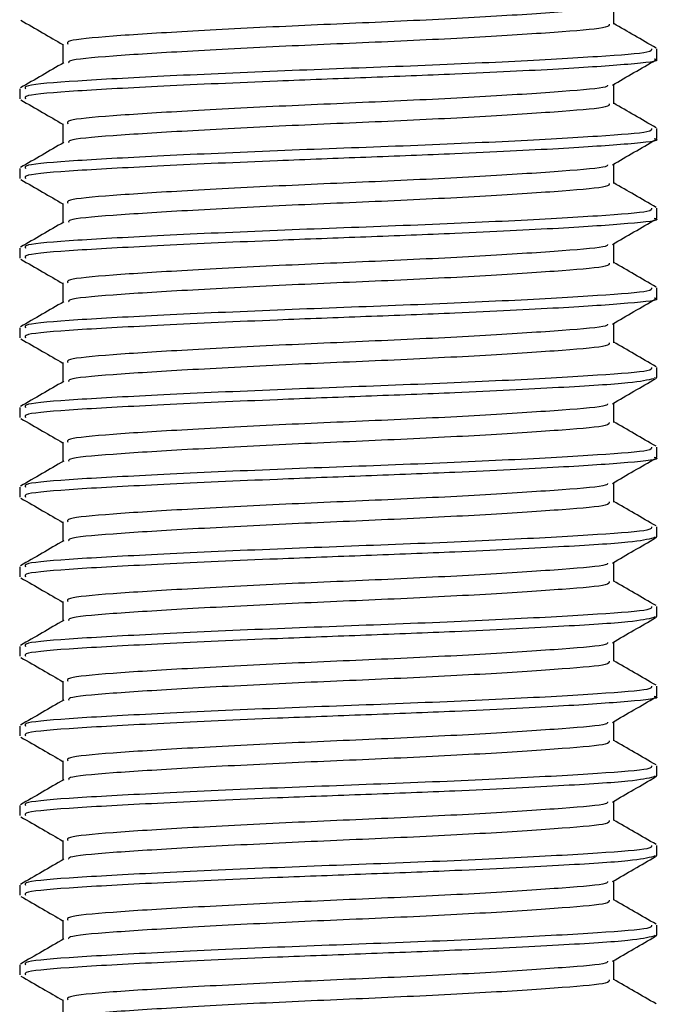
# Model space of a CAD drawing. Header units: millimetres. Extents: x 0 to 420, y 0 to 299.
# Tile 18 of 72: x 103.88 to 106.37, y 153.02 to 156.85. Entities that reach past the tile are written whole.
import ezdxf

# ---------------------------------------------------------------- set-up
doc = ezdxf.new("R2010")
doc.units = ezdxf.units.MM

msp = doc.modelspace()

# ---------------------------------------------------------------- linework, layer by layer
at = {"color": 7, "linetype": 'Continuous', "lineweight": 25}
for p, q in [((106.1858, 156.8341), (106.1858, 156.9095)), ((104.0444, 156.7567), (104.0444, 156.6815)), ((106.3534, 156.6987), (106.3534, 156.7375)), ((106.1858, 156.5245), (106.1858, 156.6)), ((103.8768, 156.5827), (103.8768, 156.544)), ((104.0444, 156.4471), (104.0444, 156.3719)), ((106.3534, 156.3891), (106.3534, 156.428)), ((106.1858, 156.2149), (106.1858, 156.2904)), ((103.8768, 156.2731), (103.8768, 156.2344)), ((104.0444, 156.1375), (104.0444, 156.0624)), ((106.3534, 156.0795), (106.3534, 156.1184)), ((103.8768, 155.9635), (103.8768, 155.9248)), ((106.1858, 155.9054), (106.1858, 155.9808)), ((104.0444, 155.828), (104.0444, 155.7528)), ((106.3534, 155.77), (106.3534, 155.8088)), ((103.8768, 155.6539), (103.8768, 155.6153)), ((106.1858, 155.5958), (106.1858, 155.6712)), ((104.0444, 155.5184), (104.0444, 155.4432)), ((106.3534, 155.4604), (106.3534, 155.4992)), ((106.3425, 155.4604), (106.3516, 155.4577)), ((103.8768, 155.3444), (103.8768, 155.3057)), ((106.1858, 155.2862), (106.1858, 155.3617)), ((104.0444, 155.2088), (104.0444, 155.1336)), ((106.3534, 155.1508), (106.3534, 155.1897)), ((103.8768, 155.0348), (103.8768, 154.9961)), ((106.1858, 154.9766), (106.1858, 155.0521)), ((104.0444, 154.8992), (104.0444, 154.8241)), ((106.3534, 154.8413), (106.3534, 154.8801)), ((106.3425, 154.8413), (106.3516, 154.8386)), ((103.8768, 154.7252), (103.8768, 154.6865)), ((106.1858, 154.6671), (106.1858, 154.7425)), ((104.0444, 154.5897), (104.0444, 154.5145)), ((106.3534, 154.5317), (106.3534, 154.5705)), ((106.3425, 154.5317), (106.3516, 154.529)), ((103.8768, 154.4157), (103.8768, 154.377)), ((106.1858, 154.3575), (106.1858, 154.433)), ((104.0444, 154.2801), (104.0444, 154.2049)), ((106.3534, 154.2221), (106.3534, 154.261)), ((106.1858, 154.0479), (106.1858, 154.1234)), ((103.8768, 154.1061), (103.8768, 154.0674)), ((104.0444, 153.9705), (104.0444, 153.8954)), ((106.3534, 153.9125), (106.3534, 153.9514)), ((106.3425, 153.9125), (106.3516, 153.9098)), ((106.1858, 153.7384), (106.1858, 153.8138)), ((103.8768, 153.7965), (103.8768, 153.7578)), ((104.0444, 153.661), (104.0444, 153.5858)), ((106.3534, 153.603), (106.3534, 153.6418)), ((106.3425, 153.603), (106.3516, 153.6003)), ((106.1858, 153.4288), (106.1858, 153.5042)), ((103.8768, 153.4869), (103.8768, 153.4483)), ((104.0444, 153.3514), (104.0444, 153.2762)), ((106.3534, 153.2934), (106.3534, 153.3322)), ((106.3425, 153.2934), (106.3516, 153.2907)), ((106.1858, 153.1192), (106.1858, 153.1947)), ((103.8768, 153.1774), (103.8768, 153.1387)), ((104.0444, 153.0418), (104.0444, 152.9666))]:
    msp.add_line(p, q, dxfattribs=at)
for points, knots in [([(106.1617, 156.9066), (106.1612, 156.904), (106.1595, 156.8951), (105.9978, 156.882), (105.7042, 156.8619), (105.3153, 156.8427), (104.9011, 156.8257), (104.5158, 156.8052), (104.2227, 156.7872), (104.0569, 156.7714), (104.0616, 156.7608), (104.0634, 156.7567)], [0, 0, 0, 0, 0.049291, 0.1713, 0.298129, 0.423847, 0.546329, 0.673755, 0.7978, 0.921721, 1, 1, 1, 1]), ([(103.8816, 156.849), (103.9096, 156.8328), (103.9639, 156.8014), (104.0181, 156.7699), (104.0444, 156.7547)], [0, 0, 0, 0, 0.5163558, 1, 1, 1, 1]), ([(106.1676, 156.8342), (106.1683, 156.8299), (106.1701, 156.8192), (106, 156.8045), (105.7036, 156.7845), (105.3155, 156.7653), (104.9012, 156.7483), (104.5153, 156.7278), (104.2246, 156.7098), (104.0658, 156.6954), (104.0669, 156.6863), (104.0672, 156.6837)], [0, 0, 0, 0, 0.0812126, 0.2026951, 0.3289775, 0.4541529, 0.5761068, 0.7029826, 0.8264929, 0.9498795, 1, 1, 1, 1]), ([(106.3503, 156.741), (106.3223, 156.7573), (106.2675, 156.789), (106.2126, 156.8208), (106.1858, 156.8363)], [0, 0, 0, 0, 0.51126, 1, 1, 1, 1]), ([(106.3324, 156.7375), (106.3333, 156.7332), (106.3354, 156.7225), (106.1385, 156.7078), (105.7957, 156.6878), (105.3468, 156.6686), (104.8676, 156.6515), (104.422, 156.6311), (104.0831, 156.613), (103.8916, 156.5973), (103.8969, 156.5867), (103.8989, 156.5827)], [0, 0, 0, 0, 0.079524, 0.197738, 0.320617, 0.442421, 0.561093, 0.684549, 0.804734, 0.924799, 1, 1, 1, 1]), ([(104.048, 156.6836), (104.02, 156.6674), (103.964, 156.6349), (103.9079, 156.6025), (103.8799, 156.5862)], [0, 0, 0, 0, 0.499899, 1, 1, 1, 1]), ([(106.3425, 156.6987), (106.346, 156.6978), (106.3745, 156.6904), (106.2564, 156.6777), (105.9917, 156.6596), (105.6141, 156.6408), (105.2277, 156.6259), (104.8313, 156.6111), (104.4219, 156.5924), (104.0831, 156.5743), (103.8916, 156.5586), (103.8969, 156.548), (103.8989, 156.544)], [0, 0, 0, 0, 0.016783, 0.137002, 0.256981, 0.380436, 0.472269, 0.56119, 0.684619, 0.804777, 0.924815, 1, 1, 1, 1]), ([(106.1805, 156.5969), (106.2085, 156.6131), (106.2646, 156.6456), (106.3206, 156.678), (106.3486, 156.6942)], [0, 0, 0, 0, 0.49991, 1, 1, 1, 1]), ([(106.1617, 156.597), (106.1612, 156.5945), (106.1595, 156.5855), (105.9978, 156.5724), (105.7042, 156.5523), (105.3153, 156.5332), (104.9011, 156.5161), (104.5158, 156.4957), (104.2227, 156.4776), (104.0569, 156.4619), (104.0616, 156.4512), (104.0634, 156.4471)], [0, 0, 0, 0, 0.049291, 0.1713, 0.298129, 0.423847, 0.546329, 0.673755, 0.7978, 0.921721, 1, 1, 1, 1]), ([(103.8816, 156.5394), (103.9096, 156.5232), (103.9639, 156.4918), (104.0181, 156.4604), (104.0444, 156.4452)], [0, 0, 0, 0, 0.516356, 1, 1, 1, 1]), ([(106.1676, 156.5246), (106.1683, 156.5203), (106.1701, 156.5096), (106, 156.495), (105.7036, 156.475), (105.3155, 156.4558), (104.9012, 156.4387), (104.5153, 156.4183), (104.2246, 156.4002), (104.0658, 156.3859), (104.0669, 156.3767), (104.0672, 156.3741)], [0, 0, 0, 0, 0.0812126, 0.2026951, 0.3289775, 0.4541529, 0.5761068, 0.7029826, 0.8264929, 0.9498795, 1, 1, 1, 1]), ([(106.3503, 156.4315), (106.3223, 156.4477), (106.2675, 156.4794), (106.2126, 156.5112), (106.1858, 156.5267)], [0, 0, 0, 0, 0.51126, 1, 1, 1, 1]), ([(106.3324, 156.428), (106.3333, 156.4236), (106.3354, 156.4129), (106.1385, 156.3982), (105.7957, 156.3782), (105.3468, 156.359), (104.8676, 156.342), (104.422, 156.3215), (104.0831, 156.3035), (103.8916, 156.2878), (103.8969, 156.2772), (103.8989, 156.2731)], [0, 0, 0, 0, 0.0795242, 0.1977381, 0.3206174, 0.4424209, 0.5610929, 0.684549, 0.8047339, 0.9247987, 1, 1, 1, 1]), ([(104.048, 156.3741), (104.02, 156.3578), (103.964, 156.3254), (103.9079, 156.2929), (103.8799, 156.2767)], [0, 0, 0, 0, 0.4998987, 1, 1, 1, 1]), ([(106.3425, 156.3891), (106.346, 156.3882), (106.3745, 156.3808), (106.2564, 156.3681), (105.9917, 156.3501), (105.6141, 156.3312), (105.2277, 156.3164), (104.8313, 156.3015), (104.4219, 156.2828), (104.0831, 156.2648), (103.8916, 156.2491), (103.8969, 156.2385), (103.8989, 156.2344)], [0, 0, 0, 0, 0.016783, 0.137002, 0.256981, 0.380436, 0.472269, 0.56119, 0.684619, 0.804777, 0.924815, 1, 1, 1, 1]), ([(106.1805, 156.2873), (106.2085, 156.3035), (106.2646, 156.336), (106.3206, 156.3684), (106.3486, 156.3847)], [0, 0, 0, 0, 0.49991, 1, 1, 1, 1]), ([(106.1617, 156.2875), (106.1612, 156.2849), (106.1595, 156.2759), (105.9978, 156.2628), (105.7042, 156.2428), (105.3153, 156.2236), (104.9011, 156.2065), (104.5158, 156.1861), (104.2227, 156.168), (104.0569, 156.1523), (104.0616, 156.1417), (104.0634, 156.1376)], [0, 0, 0, 0, 0.049291, 0.1713, 0.298129, 0.423847, 0.546329, 0.673755, 0.7978, 0.921721, 1, 1, 1, 1]), ([(103.8816, 156.2299), (103.9096, 156.2136), (103.9639, 156.1822), (104.0181, 156.1508), (104.0444, 156.1356)], [0, 0, 0, 0, 0.516356, 1, 1, 1, 1]), ([(106.1676, 156.2151), (106.1683, 156.2108), (106.1701, 156.2001), (106, 156.1854), (105.7036, 156.1654), (105.3155, 156.1462), (104.9012, 156.1291), (104.5153, 156.1087), (104.2246, 156.0906), (104.0658, 156.0763), (104.0669, 156.0672), (104.0672, 156.0645)], [0, 0, 0, 0, 0.0812126, 0.2026951, 0.3289775, 0.4541529, 0.5761068, 0.7029826, 0.8264929, 0.9498795, 1, 1, 1, 1]), ([(106.3503, 156.1219), (106.3223, 156.1381), (106.2675, 156.1699), (106.2126, 156.2016), (106.1858, 156.2171)], [0, 0, 0, 0, 0.51126, 1, 1, 1, 1]), ([(106.3324, 156.1184), (106.3333, 156.1141), (106.3354, 156.1033), (106.1385, 156.0886), (105.7957, 156.0687), (105.3468, 156.0495), (104.8676, 156.0324), (104.422, 156.012), (104.0831, 155.9939), (103.8916, 155.9782), (103.8969, 155.9676), (103.8989, 155.9635)], [0, 0, 0, 0, 0.079524, 0.197738, 0.320617, 0.442421, 0.561093, 0.684549, 0.804734, 0.924799, 1, 1, 1, 1]), ([(104.048, 156.0645), (104.02, 156.0483), (103.964, 156.0158), (103.9079, 155.9833), (103.8799, 155.9671)], [0, 0, 0, 0, 0.499899, 1, 1, 1, 1]), ([(106.3425, 156.0795), (106.346, 156.0786), (106.3745, 156.0713), (106.2564, 156.0585), (105.9917, 156.0405), (105.6141, 156.0217), (105.2277, 156.0068), (104.8313, 155.992), (104.4219, 155.9733), (104.0831, 155.9552), (103.8916, 155.9395), (103.8969, 155.9289), (103.8989, 155.9248)], [0, 0, 0, 0, 0.016783, 0.137002, 0.256981, 0.380436, 0.472269, 0.56119, 0.684619, 0.804777, 0.924815, 1, 1, 1, 1]), ([(106.1805, 155.9777), (106.2085, 155.994), (106.2646, 156.0264), (106.3206, 156.0589), (106.3486, 156.0751)], [0, 0, 0, 0, 0.49991, 1, 1, 1, 1]), ([(106.1617, 155.9779), (106.1612, 155.9753), (106.1595, 155.9663), (105.9978, 155.9532), (105.7042, 155.9332), (105.3153, 155.914), (104.9011, 155.8969), (104.5158, 155.8765), (104.2227, 155.8585), (104.0569, 155.8427), (104.0616, 155.8321), (104.0634, 155.828)], [0, 0, 0, 0, 0.049291, 0.1713, 0.298129, 0.423847, 0.546329, 0.673755, 0.7978, 0.921721, 1, 1, 1, 1]), ([(103.8816, 155.9203), (103.9096, 155.9041), (103.9639, 155.8727), (104.0181, 155.8412), (104.0444, 155.826)], [0, 0, 0, 0, 0.516356, 1, 1, 1, 1]), ([(106.3503, 155.8123), (106.3223, 155.8285), (106.2675, 155.8603), (106.2126, 155.8921), (106.1858, 155.9076)], [0, 0, 0, 0, 0.51126, 1, 1, 1, 1]), ([(106.1676, 155.9055), (106.1683, 155.9012), (106.1701, 155.8905), (106, 155.8758), (105.7036, 155.8558), (105.3155, 155.8366), (104.9012, 155.8196), (104.5153, 155.7991), (104.2246, 155.781), (104.0658, 155.7667), (104.0669, 155.7576), (104.0672, 155.7549)], [0, 0, 0, 0, 0.081213, 0.202695, 0.328978, 0.454153, 0.576107, 0.702983, 0.826493, 0.949879, 1, 1, 1, 1]), ([(106.3324, 155.8088), (106.3333, 155.8045), (106.3354, 155.7938), (106.1385, 155.7791), (105.7957, 155.7591), (105.3468, 155.7399), (104.8676, 155.7228), (104.422, 155.7024), (104.0831, 155.6843), (103.8916, 155.6686), (103.8969, 155.658), (103.8989, 155.6539)], [0, 0, 0, 0, 0.079524, 0.197738, 0.320617, 0.442421, 0.561093, 0.684549, 0.804734, 0.924799, 1, 1, 1, 1]), ([(104.048, 155.7549), (104.02, 155.7387), (103.964, 155.7062), (103.9079, 155.6738), (103.8799, 155.6575)], [0, 0, 0, 0, 0.499899, 1, 1, 1, 1]), ([(106.3425, 155.77), (106.346, 155.7691), (106.3745, 155.7617), (106.2564, 155.7489), (105.9917, 155.7309), (105.6141, 155.7121), (105.2277, 155.6972), (104.8313, 155.6824), (104.4219, 155.6637), (104.0831, 155.6456), (103.8916, 155.6299), (103.8969, 155.6193), (103.8989, 155.6153)], [0, 0, 0, 0, 0.016783, 0.137002, 0.256981, 0.380436, 0.472269, 0.56119, 0.684619, 0.804777, 0.924815, 1, 1, 1, 1]), ([(106.1805, 155.6682), (106.2085, 155.6844), (106.2646, 155.7169), (106.3206, 155.7493), (106.3486, 155.7655)], [0, 0, 0, 0, 0.49991, 1, 1, 1, 1]), ([(106.1617, 155.6683), (106.1612, 155.6657), (106.1595, 155.6568), (105.9978, 155.6437), (105.7042, 155.6236), (105.3153, 155.6045), (104.9011, 155.5874), (104.5158, 155.5669), (104.2227, 155.5489), (104.0569, 155.5331), (104.0616, 155.5225), (104.0634, 155.5184)], [0, 0, 0, 0, 0.049291, 0.1713, 0.298129, 0.423847, 0.546329, 0.673755, 0.7978, 0.921721, 1, 1, 1, 1]), ([(103.8816, 155.6107), (103.9096, 155.5945), (103.9639, 155.5631), (104.0181, 155.5317), (104.0444, 155.5165)], [0, 0, 0, 0, 0.5163558, 1, 1, 1, 1]), ([(106.1676, 155.5959), (106.1683, 155.5916), (106.1701, 155.5809), (106, 155.5662), (105.7036, 155.5462), (105.3155, 155.5271), (104.9012, 155.51), (104.5153, 155.4896), (104.2246, 155.4715), (104.0658, 155.4571), (104.0669, 155.448), (104.0672, 155.4454)], [0, 0, 0, 0, 0.081213, 0.202695, 0.328978, 0.454153, 0.576107, 0.702983, 0.826493, 0.949879, 1, 1, 1, 1]), ([(106.3503, 155.5027), (106.3223, 155.519), (106.2675, 155.5507), (106.2126, 155.5825), (106.1858, 155.598)], [0, 0, 0, 0, 0.5112595, 1, 1, 1, 1]), ([(106.3324, 155.4992), (106.3333, 155.4949), (106.3354, 155.4842), (106.1385, 155.4695), (105.7957, 155.4495), (105.3468, 155.4303), (104.8676, 155.4132), (104.422, 155.3928), (104.0831, 155.3748), (103.8916, 155.359), (103.8969, 155.3485), (103.8989, 155.3444)], [0, 0, 0, 0, 0.079524, 0.197738, 0.320617, 0.442421, 0.561093, 0.684549, 0.804734, 0.924799, 1, 1, 1, 1]), ([(106.3412, 155.456), (106.3176, 155.4504), (106.2681, 155.4387), (105.9859, 155.4214), (105.6152, 155.4025), (105.2275, 155.3876), (104.8314, 155.3728), (104.4219, 155.3541), (104.0831, 155.3361), (103.8916, 155.3203), (103.8969, 155.3098), (103.8989, 155.3057)], [0, 0, 0, 0, 0.1121, 0.235541, 0.362559, 0.457041, 0.548528, 0.675518, 0.799144, 0.922646, 1, 1, 1, 1]), ([(106.1805, 155.3586), (106.2085, 155.3748), (106.2646, 155.4073), (106.3206, 155.4397), (106.3486, 155.4559)], [0, 0, 0, 0, 0.49991, 1, 1, 1, 1]), ([(104.048, 155.4453), (104.02, 155.4291), (103.964, 155.3966), (103.9079, 155.3642), (103.8799, 155.348)], [0, 0, 0, 0, 0.499899, 1, 1, 1, 1]), ([(106.1617, 155.3587), (106.1612, 155.3562), (106.1595, 155.3472), (105.9978, 155.3341), (105.7042, 155.3141), (105.3153, 155.2949), (104.9011, 155.2778), (104.5158, 155.2574), (104.2227, 155.2393), (104.0569, 155.2236), (104.0616, 155.2129), (104.0634, 155.2088)], [0, 0, 0, 0, 0.049291, 0.1713, 0.298129, 0.423847, 0.546329, 0.673755, 0.7978, 0.921721, 1, 1, 1, 1]), ([(103.8816, 155.3012), (103.9096, 155.2849), (103.9639, 155.2535), (104.0181, 155.2221), (104.0444, 155.2069)], [0, 0, 0, 0, 0.516356, 1, 1, 1, 1]), ([(106.1676, 155.2863), (106.1683, 155.282), (106.1701, 155.2713), (106, 155.2567), (105.7036, 155.2367), (105.3155, 155.2175), (104.9012, 155.2004), (104.5153, 155.18), (104.2246, 155.1619), (104.0658, 155.1476), (104.0669, 155.1384), (104.0672, 155.1358)], [0, 0, 0, 0, 0.081213, 0.202695, 0.328978, 0.454153, 0.576107, 0.702983, 0.826493, 0.949879, 1, 1, 1, 1]), ([(106.3503, 155.1932), (106.3223, 155.2094), (106.2675, 155.2411), (106.2126, 155.2729), (106.1858, 155.2884)], [0, 0, 0, 0, 0.51126, 1, 1, 1, 1]), ([(106.3324, 155.1897), (106.3333, 155.1854), (106.3354, 155.1746), (106.1385, 155.1599), (105.7957, 155.1399), (105.3468, 155.1207), (104.8676, 155.1037), (104.422, 155.0832), (104.0831, 155.0652), (103.8916, 155.0495), (103.8969, 155.0389), (103.8989, 155.0348)], [0, 0, 0, 0, 0.079524, 0.197738, 0.320617, 0.442421, 0.561093, 0.684549, 0.804734, 0.924799, 1, 1, 1, 1]), ([(106.3425, 155.1508), (106.346, 155.1499), (106.3745, 155.1426), (106.2564, 155.1298), (105.9917, 155.1118), (105.6141, 155.0929), (105.2277, 155.0781), (104.8313, 155.0632), (104.4219, 155.0446), (104.0831, 155.0265), (103.8916, 155.0108), (103.8969, 155.0002), (103.8989, 154.9961)], [0, 0, 0, 0, 0.0167834, 0.1370015, 0.2569808, 0.380436, 0.4722687, 0.5611895, 0.6846185, 0.8047769, 0.9248152, 1, 1, 1, 1]), ([(106.1805, 155.049), (106.2085, 155.0653), (106.2646, 155.0977), (106.3206, 155.1301), (106.3486, 155.1464)], [0, 0, 0, 0, 0.49991, 1, 1, 1, 1]), ([(104.048, 155.1358), (104.02, 155.1195), (103.964, 155.0871), (103.9079, 155.0546), (103.8799, 155.0384)], [0, 0, 0, 0, 0.499899, 1, 1, 1, 1]), ([(106.1617, 155.0492), (106.1612, 155.0466), (106.1595, 155.0376), (105.9978, 155.0245), (105.7042, 155.0045), (105.3153, 154.9853), (104.9011, 154.9682), (104.5158, 154.9478), (104.2227, 154.9297), (104.0569, 154.914), (104.0616, 154.9034), (104.0634, 154.8993)], [0, 0, 0, 0, 0.049291, 0.1713, 0.298129, 0.423847, 0.546329, 0.673755, 0.7978, 0.921721, 1, 1, 1, 1]), ([(103.8816, 154.9916), (103.9096, 154.9754), (103.9639, 154.9439), (104.0181, 154.9125), (104.0444, 154.8973)], [0, 0, 0, 0, 0.516356, 1, 1, 1, 1]), ([(106.1676, 154.9768), (106.1683, 154.9725), (106.1701, 154.9618), (106, 154.9471), (105.7036, 154.9271), (105.3155, 154.9079), (104.9012, 154.8908), (104.5153, 154.8704), (104.2246, 154.8523), (104.0658, 154.838), (104.0669, 154.8289), (104.0672, 154.8262)], [0, 0, 0, 0, 0.0812126, 0.2026951, 0.3289775, 0.4541529, 0.5761068, 0.7029826, 0.8264929, 0.9498795, 1, 1, 1, 1]), ([(106.3503, 154.8836), (106.3223, 154.8998), (106.2675, 154.9316), (106.2126, 154.9633), (106.1858, 154.9789)], [0, 0, 0, 0, 0.51126, 1, 1, 1, 1]), ([(106.3324, 154.8801), (106.3333, 154.8758), (106.3354, 154.865), (106.1385, 154.8504), (105.7957, 154.8304), (105.3468, 154.8112), (104.8676, 154.7941), (104.422, 154.7737), (104.0831, 154.7556), (103.8916, 154.7399), (103.8969, 154.7293), (103.8989, 154.7252)], [0, 0, 0, 0, 0.079524, 0.197738, 0.320617, 0.442421, 0.561093, 0.684549, 0.804734, 0.924799, 1, 1, 1, 1]), ([(106.3412, 154.8368), (106.3176, 154.8313), (106.2681, 154.8195), (105.9859, 154.8022), (105.6152, 154.7834), (105.2275, 154.7685), (104.8314, 154.7537), (104.4219, 154.735), (104.0831, 154.7169), (103.8916, 154.7012), (103.8969, 154.6906), (103.8989, 154.6865)], [0, 0, 0, 0, 0.1121, 0.235541, 0.362559, 0.457041, 0.548528, 0.675518, 0.799144, 0.922646, 1, 1, 1, 1]), ([(106.1805, 154.7395), (106.2085, 154.7557), (106.2646, 154.7881), (106.3206, 154.8206), (106.3486, 154.8368)], [0, 0, 0, 0, 0.4999098, 1, 1, 1, 1]), ([(104.048, 154.8262), (104.02, 154.81), (103.964, 154.7775), (103.9079, 154.745), (103.8799, 154.7288)], [0, 0, 0, 0, 0.499899, 1, 1, 1, 1]), ([(106.1617, 154.7396), (106.1612, 154.737), (106.1595, 154.7281), (105.9978, 154.715), (105.7042, 154.6949), (105.3153, 154.6757), (104.9011, 154.6587), (104.5158, 154.6382), (104.2227, 154.6202), (104.0569, 154.6044), (104.0616, 154.5938), (104.0634, 154.5897)], [0, 0, 0, 0, 0.049291, 0.1713, 0.298129, 0.423847, 0.546329, 0.673755, 0.7978, 0.921721, 1, 1, 1, 1]), ([(103.8816, 154.682), (103.9096, 154.6658), (103.9639, 154.6344), (104.0181, 154.6029), (104.0444, 154.5877)], [0, 0, 0, 0, 0.516356, 1, 1, 1, 1]), ([(106.1676, 154.6672), (106.1683, 154.6629), (106.1701, 154.6522), (106, 154.6375), (105.7036, 154.6175), (105.3155, 154.5983), (104.9012, 154.5813), (104.5153, 154.5608), (104.2246, 154.5428), (104.0658, 154.5284), (104.0669, 154.5193), (104.0672, 154.5167)], [0, 0, 0, 0, 0.0812126, 0.2026951, 0.3289775, 0.4541529, 0.5761068, 0.7029826, 0.8264929, 0.9498795, 1, 1, 1, 1]), ([(106.3503, 154.574), (106.3223, 154.5903), (106.2675, 154.622), (106.2126, 154.6538), (106.1858, 154.6693)], [0, 0, 0, 0, 0.51126, 1, 1, 1, 1]), ([(106.3324, 154.5705), (106.3333, 154.5662), (106.3354, 154.5555), (106.1385, 154.5408), (105.7957, 154.5208), (105.3468, 154.5016), (104.8676, 154.4845), (104.422, 154.4641), (104.0831, 154.446), (103.8916, 154.4303), (103.8969, 154.4197), (103.8989, 154.4157)], [0, 0, 0, 0, 0.079524, 0.197738, 0.320617, 0.442421, 0.561093, 0.684549, 0.804734, 0.924799, 1, 1, 1, 1]), ([(104.048, 154.5166), (104.02, 154.5004), (103.964, 154.4679), (103.9079, 154.4355), (103.8799, 154.4192)], [0, 0, 0, 0, 0.499899, 1, 1, 1, 1]), ([(106.3412, 154.5273), (106.3176, 154.5217), (106.2681, 154.51), (105.9859, 154.4927), (105.6152, 154.4738), (105.2275, 154.4589), (104.8314, 154.4441), (104.4219, 154.4254), (104.0831, 154.4073), (103.8916, 154.3916), (103.8969, 154.381), (103.8989, 154.377)], [0, 0, 0, 0, 0.1121, 0.235541, 0.362559, 0.457041, 0.548528, 0.675518, 0.799144, 0.922646, 1, 1, 1, 1]), ([(106.1805, 154.4299), (106.2085, 154.4461), (106.2646, 154.4786), (106.3206, 154.511), (106.3486, 154.5272)], [0, 0, 0, 0, 0.49991, 1, 1, 1, 1]), ([(106.1617, 154.43), (106.1612, 154.4274), (106.1595, 154.4185), (105.9978, 154.4054), (105.7042, 154.3853), (105.3153, 154.3662), (104.9011, 154.3491), (104.5158, 154.3287), (104.2227, 154.3106), (104.0569, 154.2949), (104.0616, 154.2842), (104.0634, 154.2801)], [0, 0, 0, 0, 0.049291, 0.1713, 0.298129, 0.423847, 0.546329, 0.673755, 0.7978, 0.921721, 1, 1, 1, 1]), ([(103.8816, 154.3724), (103.9096, 154.3562), (103.9639, 154.3248), (104.0181, 154.2934), (104.0444, 154.2782)], [0, 0, 0, 0, 0.516356, 1, 1, 1, 1]), ([(106.1676, 154.3576), (106.1683, 154.3533), (106.1701, 154.3426), (106, 154.328), (105.7036, 154.308), (105.3155, 154.2888), (104.9012, 154.2717), (104.5153, 154.2513), (104.2246, 154.2332), (104.0658, 154.2189), (104.0669, 154.2097), (104.0672, 154.2071)], [0, 0, 0, 0, 0.0812126, 0.2026951, 0.3289775, 0.4541529, 0.5761068, 0.7029826, 0.8264929, 0.9498795, 1, 1, 1, 1]), ([(106.3503, 154.2645), (106.3223, 154.2807), (106.2675, 154.3124), (106.2126, 154.3442), (106.1858, 154.3597)], [0, 0, 0, 0, 0.51126, 1, 1, 1, 1]), ([(106.3324, 154.261), (106.3333, 154.2566), (106.3354, 154.2459), (106.1385, 154.2312), (105.7957, 154.2112), (105.3468, 154.192), (104.8676, 154.175), (104.422, 154.1545), (104.0831, 154.1365), (103.8916, 154.1208), (103.8969, 154.1102), (103.8989, 154.1061)], [0, 0, 0, 0, 0.0795242, 0.1977381, 0.3206174, 0.4424209, 0.5610929, 0.684549, 0.8047339, 0.9247987, 1, 1, 1, 1]), ([(104.048, 154.2071), (104.02, 154.1908), (103.964, 154.1584), (103.9079, 154.1259), (103.8799, 154.1097)], [0, 0, 0, 0, 0.499899, 1, 1, 1, 1]), ([(106.3425, 154.2221), (106.346, 154.2212), (106.3745, 154.2138), (106.2564, 154.2011), (105.9917, 154.1831), (105.6141, 154.1642), (105.2277, 154.1494), (104.8313, 154.1345), (104.4219, 154.1158), (104.0831, 154.0978), (103.8916, 154.0821), (103.8969, 154.0715), (103.8989, 154.0674)], [0, 0, 0, 0, 0.016783, 0.137002, 0.256981, 0.380436, 0.472269, 0.56119, 0.684619, 0.804777, 0.924815, 1, 1, 1, 1]), ([(106.1805, 154.1203), (106.2085, 154.1365), (106.2646, 154.169), (106.3206, 154.2014), (106.3486, 154.2177)], [0, 0, 0, 0, 0.49991, 1, 1, 1, 1]), ([(106.1617, 154.1205), (106.1612, 154.1179), (106.1595, 154.1089), (105.9978, 154.0958), (105.7042, 154.0758), (105.3153, 154.0566), (104.9011, 154.0395), (104.5158, 154.0191), (104.2227, 154.001), (104.0569, 153.9853), (104.0616, 153.9747), (104.0634, 153.9706)], [0, 0, 0, 0, 0.049291, 0.1713, 0.298129, 0.423847, 0.546329, 0.673755, 0.7978, 0.921721, 1, 1, 1, 1]), ([(103.8816, 154.0629), (103.9096, 154.0466), (103.9639, 154.0152), (104.0181, 153.9838), (104.0444, 153.9686)], [0, 0, 0, 0, 0.516356, 1, 1, 1, 1]), ([(106.1676, 154.0481), (106.1683, 154.0438), (106.1701, 154.0331), (106, 154.0184), (105.7036, 153.9984), (105.3155, 153.9792), (104.9012, 153.9621), (104.5153, 153.9417), (104.2246, 153.9236), (104.0658, 153.9093), (104.0669, 153.9002), (104.0672, 153.8975)], [0, 0, 0, 0, 0.081213, 0.202695, 0.328978, 0.454153, 0.576107, 0.702983, 0.826493, 0.949879, 1, 1, 1, 1]), ([(106.3503, 153.9549), (106.3223, 153.9711), (106.2675, 154.0029), (106.2126, 154.0346), (106.1858, 154.0501)], [0, 0, 0, 0, 0.51126, 1, 1, 1, 1]), ([(106.3324, 153.9514), (106.3333, 153.9471), (106.3354, 153.9363), (106.1385, 153.9216), (105.7957, 153.9017), (105.3468, 153.8825), (104.8676, 153.8654), (104.422, 153.845), (104.0831, 153.8269), (103.8916, 153.8112), (103.8969, 153.8006), (103.8989, 153.7965)], [0, 0, 0, 0, 0.079524, 0.197738, 0.320617, 0.442421, 0.561093, 0.684549, 0.804734, 0.924799, 1, 1, 1, 1]), ([(104.048, 153.8975), (104.02, 153.8813), (103.964, 153.8488), (103.9079, 153.8163), (103.8799, 153.8001)], [0, 0, 0, 0, 0.499899, 1, 1, 1, 1]), ([(106.3412, 153.9081), (106.3176, 153.9025), (106.2681, 153.8908), (105.9859, 153.8735), (105.6152, 153.8546), (105.2275, 153.8398), (104.8314, 153.825), (104.4219, 153.8063), (104.0831, 153.7882), (103.8916, 153.7725), (103.8969, 153.7619), (103.8989, 153.7578)], [0, 0, 0, 0, 0.1121, 0.235541, 0.362559, 0.457041, 0.548528, 0.675518, 0.799144, 0.922646, 1, 1, 1, 1]), ([(106.1805, 153.8107), (106.2085, 153.827), (106.2646, 153.8594), (106.3206, 153.8919), (106.3486, 153.9081)], [0, 0, 0, 0, 0.49991, 1, 1, 1, 1]), ([(106.1617, 153.8109), (106.1612, 153.8083), (106.1595, 153.7993), (105.9978, 153.7862), (105.7042, 153.7662), (105.3153, 153.747), (104.9011, 153.7299), (104.5158, 153.7095), (104.2227, 153.6915), (104.0569, 153.6757), (104.0616, 153.6651), (104.0634, 153.661)], [0, 0, 0, 0, 0.049291, 0.1713, 0.298129, 0.423847, 0.546329, 0.673755, 0.7978, 0.921721, 1, 1, 1, 1]), ([(103.8816, 153.7533), (103.9096, 153.7371), (103.9639, 153.7057), (104.0181, 153.6742), (104.0444, 153.659)], [0, 0, 0, 0, 0.516356, 1, 1, 1, 1]), ([(106.1676, 153.7385), (106.1683, 153.7342), (106.1701, 153.7235), (106, 153.7088), (105.7036, 153.6888), (105.3155, 153.6696), (104.9012, 153.6526), (104.5153, 153.6321), (104.2246, 153.614), (104.0658, 153.5997), (104.0669, 153.5906), (104.0672, 153.5879)], [0, 0, 0, 0, 0.081213, 0.202695, 0.328978, 0.454153, 0.576107, 0.702983, 0.826493, 0.949879, 1, 1, 1, 1]), ([(106.3503, 153.6453), (106.3223, 153.6615), (106.2675, 153.6933), (106.2126, 153.7251), (106.1858, 153.7406)], [0, 0, 0, 0, 0.51126, 1, 1, 1, 1]), ([(106.3324, 153.6418), (106.3333, 153.6375), (106.3354, 153.6268), (106.1385, 153.6121), (105.7957, 153.5921), (105.3468, 153.5729), (104.8676, 153.5558), (104.422, 153.5354), (104.0831, 153.5173), (103.8916, 153.5016), (103.8969, 153.491), (103.8989, 153.4869)], [0, 0, 0, 0, 0.079524, 0.197738, 0.320617, 0.442421, 0.561093, 0.684549, 0.804734, 0.924799, 1, 1, 1, 1]), ([(104.048, 153.5879), (104.02, 153.5717), (103.964, 153.5392), (103.9079, 153.5068), (103.8799, 153.4905)], [0, 0, 0, 0, 0.499899, 1, 1, 1, 1]), ([(106.3412, 153.5986), (106.3176, 153.593), (106.2681, 153.5813), (105.9859, 153.564), (105.6152, 153.5451), (105.2275, 153.5302), (104.8314, 153.5154), (104.4219, 153.4967), (104.0831, 153.4786), (103.8916, 153.4629), (103.8969, 153.4523), (103.8989, 153.4483)], [0, 0, 0, 0, 0.1121, 0.235541, 0.362559, 0.457041, 0.548528, 0.675518, 0.799144, 0.922646, 1, 1, 1, 1]), ([(106.1805, 153.5012), (106.2085, 153.5174), (106.2646, 153.5499), (106.3206, 153.5823), (106.3486, 153.5985)], [0, 0, 0, 0, 0.49991, 1, 1, 1, 1]), ([(106.1617, 153.5013), (106.1612, 153.4987), (106.1595, 153.4898), (105.9978, 153.4767), (105.7042, 153.4566), (105.3153, 153.4375), (104.9011, 153.4204), (104.5158, 153.3999), (104.2227, 153.3819), (104.0569, 153.3661), (104.0616, 153.3555), (104.0634, 153.3514)], [0, 0, 0, 0, 0.049291, 0.1713, 0.298129, 0.423847, 0.546329, 0.673755, 0.7978, 0.921721, 1, 1, 1, 1]), ([(103.8816, 153.4437), (103.9096, 153.4275), (103.9639, 153.3961), (104.0181, 153.3647), (104.0444, 153.3495)], [0, 0, 0, 0, 0.516356, 1, 1, 1, 1]), ([(106.1676, 153.4289), (106.1683, 153.4246), (106.1701, 153.4139), (106, 153.3992), (105.7036, 153.3792), (105.3155, 153.3601), (104.9012, 153.343), (104.5153, 153.3226), (104.2246, 153.3045), (104.0658, 153.2901), (104.0669, 153.281), (104.0672, 153.2784)], [0, 0, 0, 0, 0.081213, 0.202695, 0.328978, 0.454153, 0.576107, 0.702983, 0.826493, 0.949879, 1, 1, 1, 1]), ([(106.3503, 153.3357), (106.3223, 153.352), (106.2675, 153.3837), (106.2126, 153.4155), (106.1858, 153.431)], [0, 0, 0, 0, 0.51126, 1, 1, 1, 1]), ([(106.3324, 153.3322), (106.3333, 153.3279), (106.3354, 153.3172), (106.1385, 153.3025), (105.7957, 153.2825), (105.3468, 153.2633), (104.8676, 153.2462), (104.422, 153.2258), (104.0831, 153.2078), (103.8916, 153.192), (103.8969, 153.1815), (103.8989, 153.1774)], [0, 0, 0, 0, 0.079524, 0.197738, 0.320617, 0.442421, 0.561093, 0.684549, 0.804734, 0.924799, 1, 1, 1, 1]), ([(104.048, 153.2783), (104.02, 153.2621), (103.964, 153.2296), (103.9079, 153.1972), (103.8799, 153.181)], [0, 0, 0, 0, 0.499899, 1, 1, 1, 1]), ([(106.3412, 153.289), (106.3176, 153.2834), (106.2681, 153.2717), (105.9859, 153.2544), (105.6152, 153.2355), (105.2275, 153.2206), (104.8314, 153.2058), (104.4219, 153.1871), (104.0831, 153.169), (103.8916, 153.1533), (103.8969, 153.1428), (103.8989, 153.1387)], [0, 0, 0, 0, 0.1121, 0.235541, 0.362559, 0.457041, 0.548528, 0.675518, 0.799144, 0.922646, 1, 1, 1, 1]), ([(106.1805, 153.1916), (106.2085, 153.2078), (106.2646, 153.2403), (106.3206, 153.2727), (106.3486, 153.2889)], [0, 0, 0, 0, 0.49991, 1, 1, 1, 1]), ([(106.1617, 153.1917), (106.1612, 153.1892), (106.1595, 153.1802), (105.9978, 153.1671), (105.7042, 153.1471), (105.3153, 153.1279), (104.9011, 153.1108), (104.5158, 153.0904), (104.2227, 153.0723), (104.0569, 153.0566), (104.0616, 153.0459), (104.0634, 153.0418)], [0, 0, 0, 0, 0.049291, 0.1713, 0.298129, 0.423847, 0.546329, 0.673755, 0.7978, 0.921721, 1, 1, 1, 1]), ([(103.8816, 153.1342), (103.9096, 153.1179), (103.9639, 153.0865), (104.0181, 153.0551), (104.0444, 153.0399)], [0, 0, 0, 0, 0.5163558, 1, 1, 1, 1]), ([(106.1676, 153.1193), (106.1683, 153.115), (106.1701, 153.1043), (106, 153.0897), (105.7036, 153.0697), (105.3155, 153.0505), (104.9012, 153.0334), (104.5153, 153.013), (104.2246, 152.9949), (104.0658, 152.9806), (104.0669, 152.9714), (104.0672, 152.9688)], [0, 0, 0, 0, 0.081213, 0.202695, 0.328978, 0.454153, 0.576107, 0.702983, 0.826493, 0.949879, 1, 1, 1, 1]), ([(106.3503, 153.0262), (106.3223, 153.0424), (106.2675, 153.0741), (106.2126, 153.1059), (106.1858, 153.1214)], [0, 0, 0, 0, 0.51126, 1, 1, 1, 1])]:
    msp.add_open_spline(points, degree=3, knots=knots, dxfattribs=at)

doc.saveas('drawing.dxf')
